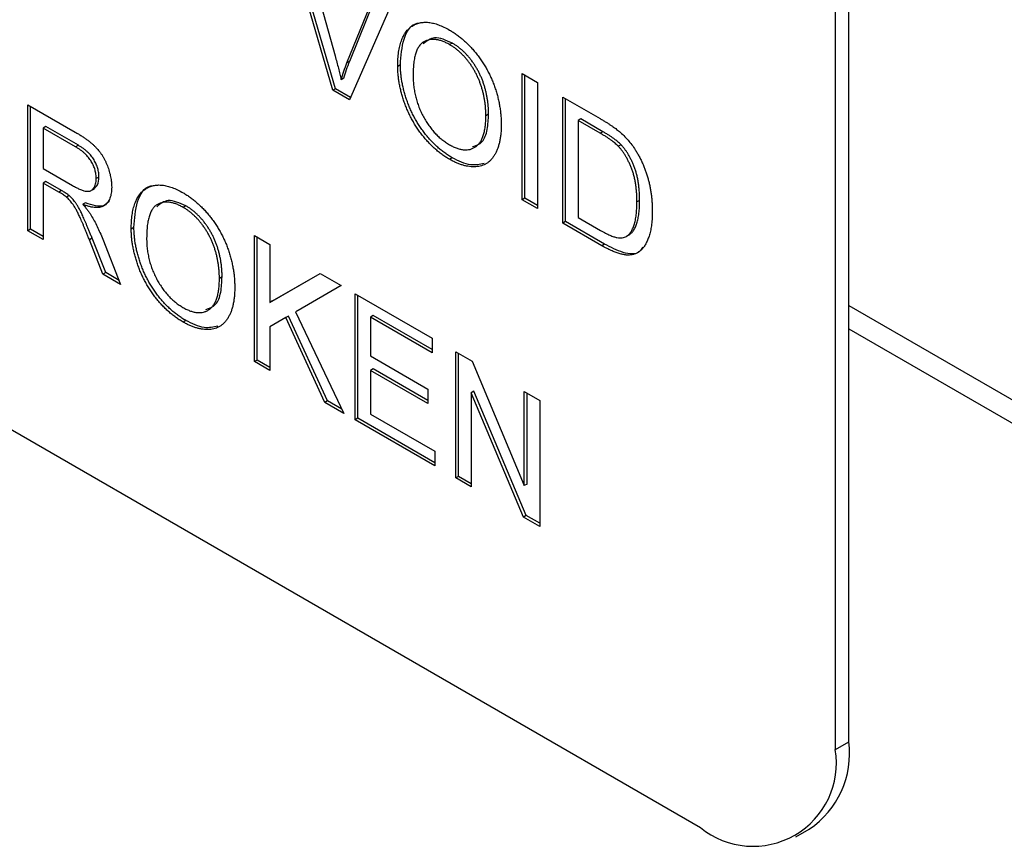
# Model space of a CAD drawing. Header units: millimetres. Extents: x 66 to 413, y 45 to 262.
# Tile 26 of 44: x 357.61 to 364.17, y 184.22 to 189.72. Entities that reach past the tile are written whole.
import ezdxf

# ---------------------------------------------------------------- set-up
doc = ezdxf.new("R2010")
doc.units = ezdxf.units.MM

msp = doc.modelspace()

# ---------------------------------------------------------------- linework, layer by layer
at = {"color": 7, "linetype": 'Continuous', "lineweight": 25}
for p, q in [((350.4723, 191.0818), (362.1466, 184.3423)), ((363.1345, 184.9127), (363.1345, 190.5126)), ((363.0447, 184.8609), (363.0447, 190.4607)), ((359.6982, 189.2485), (359.4054, 190.2564)), ((359.7161, 189.2589), (359.4306, 190.2419)), ((359.5164, 190.1923), (359.714, 189.477)), ((359.7933, 189.4312), (359.9914, 189.9181)), ((360.1023, 189.8541), (359.8091, 189.1845)), ((359.8113, 189.4416), (360.0025, 189.9117)), ((360.4947, 189.5623), (360.4767, 189.5519)), ((359.8113, 189.4416), (359.7933, 189.4312)), ((360.149, 189.4173), (360.1311, 189.407)), ((359.7719, 189.3289), (359.7539, 189.3185)), ((360.96, 189.359), (361.0624, 189.2998)), ((360.96, 188.5201), (360.96, 189.359)), ((360.9779, 188.5305), (360.9779, 189.3486)), ((361.0624, 189.2998), (361.0624, 188.461)), ((359.7161, 189.2589), (359.6982, 189.2485)), ((359.8091, 189.1845), (359.6982, 189.2485)), ((359.8163, 189.2011), (359.7161, 189.2589)), ((361.23, 189.2031), (361.4784, 189.0597)), ((361.23, 188.3642), (361.23, 189.2031)), ((357.6677, 189.1524), (357.9829, 188.9705)), ((357.6677, 188.3136), (357.6677, 189.1524)), ((357.6857, 188.324), (357.6857, 189.1421)), ((361.248, 188.3746), (361.248, 189.1927)), ((360.7358, 189.0892), (360.7178, 189.0788)), ((357.7882, 189.0069), (357.7702, 188.9965)), ((358.0047, 188.8819), (357.7882, 189.0069)), ((361.3505, 189.0575), (361.3325, 189.0471)), ((361.4798, 188.9621), (361.3325, 189.0471)), ((361.3325, 189.0471), (361.3325, 188.4019)), ((361.4977, 188.9725), (361.3505, 189.0575)), ((357.9867, 188.8715), (357.7702, 188.9965)), ((357.7702, 188.9965), (357.7702, 188.7277)), ((361.4977, 188.9725), (361.4798, 188.9621)), ((358.0047, 188.8819), (357.9867, 188.8715)), ((361.6178, 188.8859), (361.5998, 188.8755)), ((360.4936, 188.7993), (360.4757, 188.7889)), ((357.7702, 188.7277), (357.9647, 188.6153)), ((358.1421, 188.6707), (358.1241, 188.6603)), ((357.7882, 188.6412), (357.7702, 188.6309)), ((357.7702, 188.6309), (357.7702, 188.2545)), ((357.8751, 188.5703), (357.7702, 188.6309)), ((357.8931, 188.5807), (357.7882, 188.6412)), ((357.8931, 188.5807), (357.8751, 188.5703)), ((357.9436, 188.5476), (357.9256, 188.5373)), ((358.0888, 188.5805), (358.1112, 188.5934)), ((358.0518, 188.4998), (358.0339, 188.4894)), ((358.7205, 188.4794), (358.7025, 188.469)), ((360.9779, 188.5305), (360.96, 188.5201)), ((361.0624, 188.461), (360.96, 188.5201)), ((361.0624, 188.4817), (360.9779, 188.5305)), ((361.7416, 188.5154), (361.7236, 188.5051)), ((361.248, 188.3746), (361.23, 188.3642)), ((361.4902, 188.214), (361.23, 188.3642)), ((361.5082, 188.2244), (361.248, 188.3746)), ((361.3325, 188.4019), (361.4822, 188.3154)), ((357.6857, 188.324), (357.6677, 188.3136)), ((357.7702, 188.2545), (357.6677, 188.3136)), ((357.7702, 188.2752), (357.6857, 188.324)), ((358.3749, 188.3344), (358.3569, 188.3241)), ((359.1765, 188.2815), (359.2789, 188.2223)), ((359.1765, 187.4426), (359.1765, 188.2815)), ((361.6718, 188.2861), (361.6538, 188.2757)), ((358.0961, 188.2642), (358.0781, 188.2538)), ((358.1686, 188.0244), (358.0781, 188.2538)), ((358.1866, 188.0348), (358.0961, 188.2642)), ((358.1669, 188.257), (358.2861, 187.9567)), ((359.1944, 187.453), (359.1944, 188.2711)), ((359.2789, 188.2223), (359.2789, 187.8358)), ((361.5082, 188.2244), (361.4902, 188.214)), ((358.1866, 188.0348), (358.1686, 188.0244)), ((358.2861, 187.9567), (358.1686, 188.0244)), ((358.2754, 187.9835), (358.1866, 188.0348)), ((359.2789, 187.8358), (359.6136, 188.0291)), ((359.2969, 187.8462), (359.6136, 188.0291)), ((359.6136, 188.0291), (359.7539, 187.9481)), ((358.9616, 188.0063), (358.9437, 187.996)), ((359.7539, 187.9481), (359.4502, 187.7729)), ((359.7539, 187.9481), (359.4682, 187.7833)), ((359.847, 187.8944), (360.3593, 187.5987)), ((359.847, 187.0555), (359.847, 187.8944)), ((359.865, 187.0659), (359.865, 187.884)), ((359.2969, 187.8462), (359.2789, 187.8358)), ((359.4682, 187.7833), (359.4502, 187.7729)), ((359.4502, 187.7729), (359.7725, 187.0985)), ((363.1345, 187.8164), (364.8856, 186.8054)), ((358.7195, 187.7164), (358.7015, 187.7061)), ((359.3853, 187.7353), (359.2789, 187.6738)), ((359.4033, 187.7456), (359.3853, 187.7353)), ((359.6464, 187.1714), (359.3853, 187.7353)), ((359.6643, 187.1817), (359.4033, 187.7456)), ((359.9674, 187.7488), (359.9495, 187.7384)), ((359.9495, 187.7384), (359.9495, 187.4803)), ((360.3593, 187.5019), (359.9495, 187.7384)), ((360.3593, 187.5226), (359.9674, 187.7488)), ((359.2789, 187.6738), (359.2789, 187.3835)), ((363.1345, 187.6608), (364.9305, 186.624)), ((360.3593, 187.5987), (360.3593, 187.5019)), ((360.5176, 187.5073), (360.6259, 187.4448)), ((360.5176, 186.6684), (360.5176, 187.5073)), ((360.5355, 186.6788), (360.5355, 187.4969)), ((359.1944, 187.453), (359.1765, 187.4426)), ((359.2789, 187.3835), (359.1765, 187.4426)), ((359.2789, 187.4042), (359.1944, 187.453)), ((359.9495, 187.4803), (360.3313, 187.2599)), ((360.6259, 187.4448), (360.9739, 186.6179)), ((359.9674, 187.3939), (359.9495, 187.3835)), ((359.9495, 187.3835), (359.9495, 187.0932)), ((360.3313, 187.1631), (359.9495, 187.3835)), ((360.3313, 187.1838), (359.9674, 187.3939)), ((360.3313, 187.2599), (360.3313, 187.1631)), ((360.638, 187.2456), (360.62, 187.2352)), ((360.62, 187.2352), (360.62, 186.6093)), ((360.9681, 186.4083), (360.62, 187.2352)), ((360.9861, 186.4187), (360.638, 187.2456)), ((360.9739, 187.2438), (361.0764, 187.1847)), ((360.9739, 186.6179), (360.9739, 187.2438)), ((360.9919, 186.6282), (360.9919, 187.2335)), ((359.6643, 187.1817), (359.6464, 187.1714)), ((359.7725, 187.0985), (359.6464, 187.1714)), ((359.7588, 187.1272), (359.6643, 187.1817)), ((361.0764, 187.1847), (361.0764, 186.3458)), ((359.865, 187.0659), (359.847, 187.0555)), ((360.3779, 186.7491), (359.847, 187.0555)), ((360.3779, 186.7698), (359.865, 187.0659)), ((359.9495, 187.0932), (360.3779, 186.8459)), ((360.3779, 186.8459), (360.3779, 186.7491)), ((360.5355, 186.6788), (360.5176, 186.6684)), ((360.62, 186.6093), (360.5176, 186.6684)), ((360.62, 186.63), (360.5355, 186.6788)), ((360.9919, 186.6282), (360.9739, 186.6179)), ((360.9861, 186.4187), (360.9681, 186.4083)), ((361.0764, 186.3458), (360.9681, 186.4083)), ((361.0764, 186.3666), (360.9861, 186.4187)), ((363.0447, 184.8609), (363.1345, 184.9127)), ((362.7816, 184.2794), (362.8714, 184.3313))]:
    msp.add_line(p, q, dxfattribs=at)
for centre, radius, start, end in [((362.5303, 184.8358), 0.609, 304.05635, 7.25583), ((362.4972, 184.7721), 0.5546, 230.79671, 9.21404)]:
    msp.add_arc(centre, radius, start, end, dxfattribs=at)
for points, knots in [([(360.1311, 189.407), (360.1313, 189.4236), (360.1318, 189.4561), (360.1364, 189.5012), (360.1439, 189.5418), (360.1546, 189.5777), (360.1681, 189.6092), (360.1845, 189.6363), (360.2044, 189.6584), (360.2268, 189.6763), (360.2519, 189.689), (360.2786, 189.6978), (360.3073, 189.7014), (360.3377, 189.7005), (360.3698, 189.6947), (360.4037, 189.6841), (360.4393, 189.6693), (360.4637, 189.6559), (360.4761, 189.6491)], [0, 0, 0, 0, 0.075226, 0.146575, 0.2145, 0.27953, 0.342403, 0.403496, 0.463762, 0.523864, 0.583252, 0.641302, 0.698898, 0.756295, 0.814628, 0.874325, 0.935783, 1, 1, 1, 1]), ([(360.149, 189.4173), (360.1533, 189.4766), (360.1617, 189.5949), (360.2201, 189.6914), (360.2735, 189.6962), (360.2802, 189.6968)], [0, 0, 0, 0, 0.467649, 0.932687, 1, 1, 1, 1]), ([(360.4947, 189.5623), (360.4527, 189.5809), (360.3745, 189.6158), (360.3245, 189.5752), (360.3013, 189.5563)], [0, 0, 0, 0, 0.535781, 1, 1, 1, 1]), ([(360.4761, 189.6491), (360.4843, 189.6442), (360.5006, 189.6344), (360.5247, 189.618), (360.5481, 189.6), (360.571, 189.5809), (360.5932, 189.5602), (360.6149, 189.5384), (360.6358, 189.5149), (360.6561, 189.4903), (360.6755, 189.4647), (360.6938, 189.4383), (360.7109, 189.4112), (360.7269, 189.3836), (360.7415, 189.3551), (360.7551, 189.3261), (360.7674, 189.2963), (360.7785, 189.2659), (360.7884, 189.2354), (360.7968, 189.2046), (360.8041, 189.1737), (360.8101, 189.1427), (360.8145, 189.1118), (360.8179, 189.0807), (360.8198, 189.0496), (360.8201, 189.0292), (360.8203, 189.0189)], [0, 0, 0, 0, 0.043099, 0.085587, 0.126908, 0.167967, 0.20845, 0.249025, 0.289281, 0.33001, 0.370598, 0.410466, 0.450033, 0.489688, 0.529116, 0.569037, 0.609703, 0.650759, 0.692509, 0.734219, 0.776707, 0.819552, 0.863351, 0.907839, 0.953334, 1, 1, 1, 1]), ([(360.4767, 189.5519), (360.4685, 189.5565), (360.4524, 189.5654), (360.4287, 189.575), (360.4059, 189.582), (360.3838, 189.5862), (360.3628, 189.587), (360.3426, 189.5847), (360.3232, 189.5798), (360.3048, 189.5717), (360.2877, 189.5601), (360.2732, 189.5431), (360.2609, 189.5216), (360.2507, 189.4958), (360.2429, 189.4651), (360.2376, 189.4298), (360.2342, 189.3901), (360.2337, 189.3614), (360.2335, 189.3465)], [0, 0, 0, 0, 0.055943, 0.110382, 0.164048, 0.216759, 0.269601, 0.323009, 0.377581, 0.433449, 0.490922, 0.550625, 0.613117, 0.679861, 0.751358, 0.828261, 0.910795, 1, 1, 1, 1]), ([(360.7178, 189.0788), (360.7178, 189.0872), (360.7176, 189.1035), (360.716, 189.1284), (360.714, 189.1528), (360.7108, 189.1771), (360.7065, 189.2012), (360.7016, 189.2249), (360.6956, 189.2484), (360.6888, 189.2715), (360.6811, 189.2942), (360.6725, 189.3164), (360.663, 189.338), (360.6529, 189.3592), (360.6416, 189.3796), (360.6296, 189.3995), (360.6168, 189.4189), (360.6031, 189.4376), (360.5889, 189.4556), (360.5741, 189.4725), (360.559, 189.4886), (360.5433, 189.5032), (360.5273, 189.517), (360.5108, 189.53), (360.4939, 189.5416), (360.4825, 189.5484), (360.4767, 189.5519)], [0, 0, 0, 0, 0.050852, 0.099752, 0.147438, 0.194086, 0.239171, 0.28334, 0.326577, 0.368936, 0.410572, 0.451051, 0.490877, 0.530044, 0.568937, 0.607578, 0.64642, 0.685679, 0.724799, 0.763513, 0.802173, 0.84074, 0.879649, 0.919071, 0.959098, 1, 1, 1, 1]), ([(360.7358, 189.0892), (360.7357, 189.0975), (360.7356, 189.1139), (360.734, 189.1388), (360.7319, 189.1632), (360.7288, 189.1875), (360.7244, 189.2116), (360.7196, 189.2353), (360.7136, 189.2587), (360.7067, 189.2819), (360.6991, 189.3046), (360.6905, 189.3268), (360.681, 189.3484), (360.6708, 189.3695), (360.6595, 189.3899), (360.6476, 189.4099), (360.6347, 189.4292), (360.6211, 189.448), (360.6069, 189.466), (360.5921, 189.4829), (360.577, 189.4989), (360.5613, 189.5136), (360.5453, 189.5274), (360.5288, 189.5404), (360.5119, 189.5519), (360.5004, 189.5588), (360.4947, 189.5623)], [0, 0, 0, 0, 0.050852, 0.099752, 0.147438, 0.194086, 0.239171, 0.28334, 0.326577, 0.368936, 0.410572, 0.451051, 0.490877, 0.530044, 0.568937, 0.607578, 0.64642, 0.685679, 0.724799, 0.763513, 0.802173, 0.84074, 0.879649, 0.919071, 0.959098, 1, 1, 1, 1]), ([(359.714, 189.477), (359.7179, 189.4629), (359.7255, 189.4353), (359.736, 189.3948), (359.7454, 189.3561), (359.7511, 189.3308), (359.7539, 189.3185)], [0, 0, 0, 0, 0.265687, 0.519738, 0.765585, 1, 1, 1, 1]), ([(359.7539, 189.3185), (359.7598, 189.3378), (359.7717, 189.3765), (359.7861, 189.4129), (359.7933, 189.4312)], [0, 0, 0, 0, 0.4964411, 1, 1, 1, 1]), ([(359.7719, 189.3289), (359.7778, 189.3481), (359.7897, 189.3869), (359.8041, 189.4233), (359.8113, 189.4416)], [0, 0, 0, 0, 0.4964411, 1, 1, 1, 1]), ([(360.4757, 188.7889), (360.4673, 188.7939), (360.4508, 188.8037), (360.4263, 188.8207), (360.4025, 188.8387), (360.3794, 188.8583), (360.3569, 188.8794), (360.3351, 188.9017), (360.314, 188.9253), (360.2937, 188.9503), (360.2743, 188.9763), (360.2561, 189.003), (360.239, 189.0303), (360.2233, 189.0583), (360.2086, 189.0867), (360.1953, 189.1159), (360.183, 189.1455), (360.1722, 189.1756), (360.1625, 189.2058), (360.1542, 189.2357), (360.147, 189.2653), (360.1412, 189.2945), (360.1366, 189.3233), (360.1336, 189.3516), (360.1313, 189.3797), (360.1312, 189.3978), (360.1311, 189.407)], [0, 0, 0, 0, 0.044697, 0.0885336, 0.1314091, 0.1738139, 0.2157145, 0.2572472, 0.298848, 0.3406042, 0.3820294, 0.4229698, 0.4636322, 0.5040475, 0.5445912, 0.5849639, 0.6262652, 0.6679794, 0.7099427, 0.7513819, 0.7926186, 0.8339484, 0.8750081, 0.9164455, 0.9579066, 1, 1, 1, 1]), ([(360.4936, 188.7993), (360.4853, 188.8043), (360.4688, 188.8141), (360.4443, 188.831), (360.4205, 188.8491), (360.3973, 188.8687), (360.3749, 188.8897), (360.3531, 188.9121), (360.3319, 188.9357), (360.3117, 188.9607), (360.2923, 188.9866), (360.2741, 189.0133), (360.257, 189.0407), (360.2413, 189.0687), (360.2265, 189.0971), (360.2132, 189.1262), (360.201, 189.1559), (360.1902, 189.186), (360.1804, 189.2162), (360.1722, 189.2461), (360.165, 189.2757), (360.1592, 189.3048), (360.1546, 189.3337), (360.1515, 189.3619), (360.1493, 189.3901), (360.1491, 189.4082), (360.149, 189.4173)], [0, 0, 0, 0, 0.044697, 0.0885336, 0.1314091, 0.1738139, 0.2157145, 0.2572472, 0.298848, 0.3406042, 0.3820294, 0.4229698, 0.4636322, 0.5040475, 0.5445912, 0.5849639, 0.6262652, 0.6679794, 0.7099427, 0.7513819, 0.7926186, 0.8339484, 0.8750081, 0.9164455, 0.9579066, 1, 1, 1, 1]), ([(360.2335, 189.3465), (360.2337, 189.3343), (360.234, 189.3105), (360.2375, 189.274), (360.2428, 189.2385), (360.2501, 189.2036), (360.26, 189.1695), (360.2718, 189.1361), (360.2859, 189.1034), (360.302, 189.0717), (360.3197, 189.0413), (360.3386, 189.0128), (360.3588, 188.9864), (360.3799, 188.9621), (360.4022, 188.9397), (360.4256, 188.9196), (360.4501, 188.9013), (360.4667, 188.8911), (360.4752, 188.886)], [0, 0, 0, 0, 0.075964, 0.148125, 0.217201, 0.2833, 0.347202, 0.4093, 0.470426, 0.531588, 0.591739, 0.650258, 0.707303, 0.764208, 0.821148, 0.879119, 0.938423, 1, 1, 1, 1]), ([(360.4752, 188.886), (360.4839, 188.8812), (360.5008, 188.872), (360.5257, 188.8617), (360.5493, 188.8551), (360.5719, 188.8513), (360.593, 188.8516), (360.6133, 188.8546), (360.6321, 188.8617), (360.6499, 188.8716), (360.6658, 188.8853), (360.68, 188.9023), (360.6915, 188.9233), (360.7014, 188.9472), (360.7087, 188.9752), (360.7141, 189.0064), (360.7173, 189.0411), (360.7176, 189.066), (360.7178, 189.0788)], [0, 0, 0, 0, 0.061055, 0.119545, 0.176806, 0.232956, 0.288583, 0.344667, 0.401662, 0.46054, 0.520477, 0.581213, 0.643431, 0.707961, 0.775371, 0.846414, 0.921152, 1, 1, 1, 1]), ([(360.6286, 188.8732), (360.6523, 188.8811), (360.7007, 188.8972), (360.7309, 188.9849), (360.7342, 189.0544), (360.7358, 189.0892)], [0, 0, 0, 0, 0.3223252, 0.6607183, 1, 1, 1, 1]), ([(360.8203, 189.0189), (360.8201, 189.0085), (360.8198, 188.9881), (360.8178, 188.9588), (360.8142, 188.9314), (360.8095, 188.9053), (360.8032, 188.8811), (360.7957, 188.8582), (360.7866, 188.8373), (360.7763, 188.8178), (360.7647, 188.8004), (360.7519, 188.785), (360.7379, 188.7719), (360.7229, 188.7608), (360.7065, 188.7521), (360.689, 188.7455), (360.6704, 188.741), (360.6507, 188.7389), (360.6302, 188.7389), (360.6094, 188.7404), (360.5881, 188.7438), (360.5664, 188.749), (360.5442, 188.7564), (360.5218, 188.7652), (360.4989, 188.7761), (360.4834, 188.7846), (360.4757, 188.7889)], [0, 0, 0, 0, 0.04756, 0.093962, 0.139112, 0.183626, 0.227457, 0.270703, 0.313611, 0.35626, 0.398366, 0.439557, 0.480045, 0.519888, 0.559658, 0.599421, 0.639208, 0.679668, 0.72002, 0.759859, 0.79956, 0.839199, 0.878956, 0.918794, 0.959083, 1, 1, 1, 1]), ([(361.4784, 189.0597), (361.4852, 189.0557), (361.4984, 189.048), (361.5176, 189.0365), (361.5356, 189.0251), (361.5522, 189.0142), (361.5676, 189.0036), (361.5818, 188.9935), (361.5948, 188.9835), (361.6029, 188.9767), (361.6068, 188.9735)], [0, 0, 0, 0, 0.157891, 0.3067943, 0.4456742, 0.5756804, 0.6946315, 0.8059778, 0.9077644, 1, 1, 1, 1]), ([(357.9829, 188.9705), (357.9904, 188.9661), (358.0047, 188.9577), (358.0256, 188.9448), (358.045, 188.9316), (358.0631, 188.919), (358.0798, 188.906), (358.0952, 188.8934), (358.1092, 188.8808), (358.1219, 188.8681), (358.1338, 188.8553), (358.1447, 188.8416), (358.1552, 188.8274), (358.165, 188.8122), (358.1742, 188.7965), (358.1828, 188.78), (358.1908, 188.7628), (358.2006, 188.739), (358.2112, 188.7088), (358.22, 188.6729), (358.2256, 188.6374), (358.2262, 188.615), (358.2265, 188.6037)], [0, 0, 0, 0, 0.062113, 0.120212, 0.174385, 0.225444, 0.272358, 0.316388, 0.356869, 0.393978, 0.429589, 0.464683, 0.500036, 0.535483, 0.571363, 0.607909, 0.645662, 0.684517, 0.762579, 0.840497, 0.919073, 1, 1, 1, 1]), ([(361.5998, 188.8755), (361.5965, 188.8788), (361.5894, 188.8859), (361.5779, 188.8959), (361.5651, 188.9064), (361.5507, 188.9169), (361.535, 188.9281), (361.5179, 188.9393), (361.4993, 188.9506), (361.4864, 188.9582), (361.4798, 188.9621)], [0, 0, 0, 0, 0.087425, 0.185248, 0.292738, 0.411206, 0.541246, 0.682781, 0.836034, 1, 1, 1, 1]), ([(361.6178, 188.8859), (361.6144, 188.8892), (361.6074, 188.8963), (361.5959, 188.9063), (361.583, 188.9168), (361.5687, 188.9272), (361.553, 188.9384), (361.5358, 188.9496), (361.5172, 188.961), (361.5044, 188.9686), (361.4977, 188.9725)], [0, 0, 0, 0, 0.087425, 0.185248, 0.292738, 0.411206, 0.541246, 0.682781, 0.836034, 1, 1, 1, 1]), ([(361.6068, 188.9735), (361.6168, 188.9647), (361.6365, 188.9473), (361.6643, 188.9179), (361.6898, 188.8863), (361.7049, 188.8637), (361.7124, 188.8525)], [0, 0, 0, 0, 0.261195, 0.513143, 0.757809, 1, 1, 1, 1]), ([(358.1241, 188.6603), (358.124, 188.6651), (358.1237, 188.6745), (358.1223, 188.6888), (358.1196, 188.7032), (358.116, 188.7175), (358.1113, 188.7319), (358.1056, 188.7461), (358.0989, 188.7603), (358.0911, 188.7744), (358.0823, 188.7883), (358.0721, 188.8017), (358.0608, 188.8147), (358.0483, 188.827), (358.0346, 188.839), (358.0197, 188.8504), (358.0036, 188.8616), (357.9925, 188.8682), (357.9867, 188.8715)], [0, 0, 0, 0, 0.0603255, 0.11816, 0.1741867, 0.2295388, 0.2834498, 0.3378265, 0.3926321, 0.4484656, 0.5059654, 0.5650585, 0.6266545, 0.692232, 0.7611311, 0.8353099, 0.9153256, 1, 1, 1, 1]), ([(358.1421, 188.6707), (358.1419, 188.6755), (358.1417, 188.6848), (358.1403, 188.6992), (358.1376, 188.7136), (358.134, 188.7279), (358.1292, 188.7422), (358.1236, 188.7564), (358.1168, 188.7706), (358.1091, 188.7847), (358.1002, 188.7987), (358.0901, 188.8121), (358.0787, 188.8251), (358.0662, 188.8374), (358.0525, 188.8494), (358.0376, 188.8607), (358.0216, 188.872), (358.0104, 188.8785), (358.0047, 188.8819)], [0, 0, 0, 0, 0.0603255, 0.11816, 0.1741867, 0.2295388, 0.2834498, 0.3378265, 0.3926321, 0.4484656, 0.5059654, 0.5650585, 0.6266545, 0.692232, 0.7611311, 0.8353099, 0.9153256, 1, 1, 1, 1]), ([(361.7236, 188.5051), (361.7235, 188.5158), (361.7233, 188.5368), (361.7218, 188.568), (361.7188, 188.598), (361.715, 188.6267), (361.7098, 188.6542), (361.7039, 188.6804), (361.6964, 188.7054), (361.6879, 188.7291), (361.6785, 188.7516), (361.6688, 188.7729), (361.6586, 188.793), (361.6478, 188.8119), (361.6366, 188.8297), (361.6249, 188.8462), (361.6127, 188.8616), (361.6041, 188.8709), (361.5998, 188.8755)], [0, 0, 0, 0, 0.091258, 0.177402, 0.258694, 0.334791, 0.406045, 0.473581, 0.537187, 0.597012, 0.654533, 0.709286, 0.761518, 0.811848, 0.860604, 0.907806, 0.954259, 1, 1, 1, 1]), ([(361.7416, 188.5154), (361.7415, 188.5262), (361.7412, 188.5472), (361.7397, 188.5783), (361.7368, 188.6084), (361.733, 188.6371), (361.7278, 188.6646), (361.7218, 188.6907), (361.7144, 188.7157), (361.7058, 188.7395), (361.6965, 188.762), (361.6868, 188.7833), (361.6766, 188.8034), (361.6657, 188.8222), (361.6546, 188.84), (361.6428, 188.8566), (361.6306, 188.872), (361.622, 188.8813), (361.6178, 188.8859)], [0, 0, 0, 0, 0.091258, 0.177402, 0.258694, 0.334791, 0.406045, 0.473581, 0.537187, 0.597012, 0.654533, 0.709286, 0.761518, 0.811848, 0.860604, 0.907806, 0.954259, 1, 1, 1, 1]), ([(361.7124, 188.8525), (361.7171, 188.8451), (361.7265, 188.8302), (361.7393, 188.8071), (361.7513, 188.7836), (361.7626, 188.7598), (361.7727, 188.7354), (361.7821, 188.7106), (361.7904, 188.6854), (361.7979, 188.6597), (361.8047, 188.6337), (361.8102, 188.6074), (361.8153, 188.5807), (361.8191, 188.5539), (361.8224, 188.5267), (361.8245, 188.4994), (361.8259, 188.4717), (361.826, 188.4534), (361.8261, 188.4441)], [0, 0, 0, 0, 0.056812, 0.113882, 0.170533, 0.227547, 0.285353, 0.343701, 0.403, 0.463842, 0.525815, 0.588967, 0.653271, 0.719097, 0.786749, 0.855788, 0.926836, 1, 1, 1, 1]), ([(360.7072, 188.7611), (360.6779, 188.7546), (360.6139, 188.7404), (360.536, 188.7786), (360.4936, 188.7993)], [0, 0, 0, 0, 0.45696, 1, 1, 1, 1]), ([(358.1078, 188.5938), (358.1173, 188.6012), (358.1377, 188.6171), (358.1405, 188.652), (358.1421, 188.6707)], [0, 0, 0, 0, 0.463028, 1, 1, 1, 1]), ([(357.9647, 188.6153), (357.9745, 188.6099), (357.9927, 188.5997), (358.0182, 188.5878), (358.04, 188.5797), (358.0584, 188.5756), (358.0738, 188.5757), (358.0873, 188.579), (358.0984, 188.5864), (358.1077, 188.5966), (358.115, 188.6096), (358.1202, 188.6246), (358.1236, 188.6414), (358.1239, 188.6539), (358.1241, 188.6603)], [0, 0, 0, 0, 0.12886, 0.240892, 0.338044, 0.42012, 0.494058, 0.566095, 0.636805, 0.709148, 0.781942, 0.854285, 0.92617, 1, 1, 1, 1]), ([(358.2265, 188.6037), (358.2264, 188.5966), (358.2261, 188.5826), (358.224, 188.563), (358.2201, 188.5453), (358.2151, 188.529), (358.2083, 188.5149), (358.2003, 188.502), (358.1905, 188.4913), (358.1796, 188.482), (358.167, 188.4746), (358.1527, 188.4698), (358.1368, 188.4673), (358.1193, 188.4673), (358.1003, 188.469), (358.0796, 188.4735), (358.0573, 188.4803), (358.0418, 188.4863), (358.0339, 188.4894)], [0, 0, 0, 0, 0.061413, 0.121295, 0.179224, 0.235938, 0.292217, 0.348197, 0.404445, 0.462026, 0.520334, 0.580383, 0.641826, 0.706363, 0.773851, 0.845266, 0.920155, 1, 1, 1, 1]), ([(358.3569, 188.3241), (358.3572, 188.3408), (358.3577, 188.3732), (358.3623, 188.4183), (358.3697, 188.4589), (358.3804, 188.4948), (358.3939, 188.5263), (358.4104, 188.5535), (358.4302, 188.5755), (358.4527, 188.5934), (358.4778, 188.6061), (358.5045, 188.6149), (358.5331, 188.6185), (358.5635, 188.6176), (358.5957, 188.6118), (358.6296, 188.6012), (358.6652, 188.5864), (358.6895, 188.573), (358.7019, 188.5662)], [0, 0, 0, 0, 0.075226, 0.146575, 0.2145, 0.27953, 0.342403, 0.403496, 0.463762, 0.523864, 0.583252, 0.641302, 0.698898, 0.756295, 0.814628, 0.874325, 0.935783, 1, 1, 1, 1]), ([(358.3749, 188.3344), (358.3791, 188.3938), (358.3875, 188.512), (358.446, 188.6085), (358.4993, 188.6133), (358.506, 188.614)], [0, 0, 0, 0, 0.467649, 0.932687, 1, 1, 1, 1]), ([(357.9256, 188.5373), (357.9227, 188.5396), (357.9159, 188.5449), (357.9045, 188.5524), (357.8906, 188.5614), (357.8805, 188.5672), (357.8751, 188.5703)], [0, 0, 0, 0, 0.177495, 0.405226, 0.678388, 1, 1, 1, 1]), ([(357.9436, 188.5476), (357.9406, 188.55), (357.9339, 188.5553), (357.9224, 188.5628), (357.9086, 188.5718), (357.8985, 188.5775), (357.8931, 188.5807)], [0, 0, 0, 0, 0.177495, 0.405226, 0.678388, 1, 1, 1, 1]), ([(358.0961, 188.2642), (358.0928, 188.2723), (358.0865, 188.288), (358.0774, 188.3108), (358.0685, 188.3321), (358.0602, 188.3522), (358.0522, 188.3708), (358.0446, 188.3881), (358.0376, 188.404), (358.029, 188.4229), (358.0189, 188.444), (358.0072, 188.4666), (357.996, 188.4856), (357.9822, 188.5059), (357.9651, 188.5273), (357.9506, 188.541), (357.9436, 188.5476)], [0, 0, 0, 0, 0.080781, 0.156541, 0.227935, 0.29431, 0.356868, 0.414759, 0.467641, 0.516748, 0.60473, 0.681571, 0.74811, 0.804941, 0.905406, 1, 1, 1, 1]), ([(358.7019, 188.5662), (358.7102, 188.5613), (358.7264, 188.5515), (358.7505, 188.5351), (358.774, 188.5171), (358.7968, 188.498), (358.819, 188.4773), (358.8407, 188.4555), (358.8616, 188.432), (358.8819, 188.4074), (358.9014, 188.3818), (358.9196, 188.3554), (358.9367, 188.3283), (358.9528, 188.3007), (358.9673, 188.2722), (358.9809, 188.2432), (358.9933, 188.2134), (359.0043, 188.1831), (359.0142, 188.1525), (359.0226, 188.1217), (359.0299, 188.0908), (359.036, 188.0598), (359.0403, 188.0289), (359.0438, 187.9978), (359.0456, 187.9668), (359.0459, 187.9463), (359.0461, 187.936)], [0, 0, 0, 0, 0.043099, 0.085587, 0.126908, 0.167967, 0.20845, 0.249025, 0.289281, 0.33001, 0.370598, 0.410466, 0.450033, 0.489688, 0.529116, 0.569037, 0.609703, 0.650759, 0.692509, 0.734219, 0.776707, 0.819552, 0.863351, 0.907839, 0.953334, 1, 1, 1, 1]), ([(358.0781, 188.2538), (358.0749, 188.2619), (358.0685, 188.2776), (358.0594, 188.3004), (358.0505, 188.3218), (358.0422, 188.3418), (358.0343, 188.3605), (358.0267, 188.3777), (358.0197, 188.3937), (358.011, 188.4125), (358.001, 188.4337), (357.9892, 188.4562), (357.978, 188.4753), (357.9642, 188.4956), (357.9472, 188.517), (357.9326, 188.5306), (357.9256, 188.5373)], [0, 0, 0, 0, 0.080781, 0.156541, 0.227935, 0.29431, 0.356868, 0.414759, 0.467641, 0.516748, 0.60473, 0.681571, 0.74811, 0.804941, 0.905406, 1, 1, 1, 1]), ([(358.0339, 188.4894), (358.0397, 188.4826), (358.0508, 188.4697), (358.0662, 188.4507), (358.0792, 188.4328), (358.0868, 188.421), (358.0903, 188.4155)], [0, 0, 0, 0, 0.293076, 0.556562, 0.791914, 1, 1, 1, 1]), ([(358.2103, 188.5129), (358.1996, 188.5007), (358.1638, 188.4597), (358.098, 188.4832), (358.0518, 188.4998)], [0, 0, 0, 0, 0.298265, 1, 1, 1, 1]), ([(358.7025, 188.469), (358.6944, 188.4736), (358.6783, 188.4825), (358.6546, 188.4921), (358.6317, 188.4991), (358.6097, 188.5033), (358.5886, 188.5041), (358.5685, 188.5018), (358.549, 188.4969), (358.5306, 188.4888), (358.5135, 188.4772), (358.499, 188.4603), (358.4868, 188.4387), (358.4766, 188.4129), (358.4688, 188.3822), (358.4634, 188.3469), (358.46, 188.3072), (358.4596, 188.2785), (358.4594, 188.2636)], [0, 0, 0, 0, 0.055943, 0.110382, 0.164048, 0.216759, 0.269601, 0.323009, 0.377581, 0.433449, 0.490922, 0.550625, 0.613117, 0.679861, 0.751358, 0.828261, 0.910795, 1, 1, 1, 1]), ([(358.7205, 188.4794), (358.6786, 188.4981), (358.6003, 188.5329), (358.5503, 188.4923), (358.5271, 188.4735)], [0, 0, 0, 0, 0.535781, 1, 1, 1, 1]), ([(358.9616, 188.0063), (358.9616, 188.0146), (358.9614, 188.031), (358.9598, 188.0559), (358.9578, 188.0803), (358.9546, 188.1046), (358.9502, 188.1287), (358.9454, 188.1524), (358.9394, 188.1759), (358.9326, 188.199), (358.9249, 188.2217), (358.9163, 188.2439), (358.9068, 188.2655), (358.8967, 188.2866), (358.8854, 188.307), (358.8734, 188.327), (358.8606, 188.3464), (358.8469, 188.3651), (358.8327, 188.3831), (358.8179, 188.4), (358.8028, 188.416), (358.7871, 188.4307), (358.7711, 188.4445), (358.7546, 188.4575), (358.7377, 188.469), (358.7263, 188.4759), (358.7205, 188.4794)], [0, 0, 0, 0, 0.0508516, 0.0997525, 0.1474376, 0.1940858, 0.2391709, 0.2833398, 0.3265771, 0.3689363, 0.4105719, 0.4510506, 0.4908769, 0.5300443, 0.5689367, 0.6075779, 0.6464201, 0.6856794, 0.7247986, 0.763513, 0.8021725, 0.8407404, 0.8796494, 0.9190706, 0.9590979, 1, 1, 1, 1]), ([(361.6538, 188.2757), (361.6592, 188.2797), (361.6702, 188.2879), (361.6839, 188.3053), (361.6958, 188.327), (361.7058, 188.3533), (361.714, 188.384), (361.7195, 188.42), (361.7231, 188.4605), (361.7234, 188.4898), (361.7236, 188.5051)], [0, 0, 0, 0, 0.097773, 0.20086, 0.310441, 0.427816, 0.555168, 0.691834, 0.840089, 1, 1, 1, 1]), ([(361.6718, 188.2861), (361.6771, 188.29), (361.6881, 188.2982), (361.7018, 188.3157), (361.7138, 188.3374), (361.7238, 188.3637), (361.732, 188.3944), (361.7374, 188.4303), (361.741, 188.4708), (361.7414, 188.5002), (361.7416, 188.5154)], [0, 0, 0, 0, 0.097773, 0.20086, 0.310441, 0.427816, 0.555168, 0.691834, 0.840089, 1, 1, 1, 1]), ([(358.0903, 188.4155), (358.0972, 188.4037), (358.1113, 188.3796), (358.1307, 188.3412), (358.1495, 188.3001), (358.161, 188.2717), (358.1669, 188.257)], [0, 0, 0, 0, 0.229528, 0.471466, 0.728186, 1, 1, 1, 1]), ([(358.9437, 187.996), (358.9436, 188.0043), (358.9435, 188.0206), (358.9419, 188.0455), (358.9398, 188.07), (358.9366, 188.0942), (358.9323, 188.1183), (358.9275, 188.142), (358.9214, 188.1655), (358.9146, 188.1886), (358.907, 188.2113), (358.8983, 188.2335), (358.8888, 188.2551), (358.8787, 188.2763), (358.8674, 188.2967), (358.8554, 188.3166), (358.8426, 188.336), (358.829, 188.3547), (358.8147, 188.3727), (358.8, 188.3896), (358.7849, 188.4057), (358.7692, 188.4204), (358.7531, 188.4342), (358.7367, 188.4471), (358.7197, 188.4587), (358.7083, 188.4656), (358.7025, 188.469)], [0, 0, 0, 0, 0.0508516, 0.0997525, 0.1474376, 0.1940858, 0.2391709, 0.2833398, 0.3265771, 0.3689363, 0.4105719, 0.4510506, 0.4908769, 0.5300443, 0.5689367, 0.6075779, 0.6464201, 0.6856794, 0.7247986, 0.763513, 0.8021725, 0.8407404, 0.8796494, 0.9190706, 0.9590979, 1, 1, 1, 1]), ([(361.8261, 188.4441), (361.8259, 188.4287), (361.8255, 188.3988), (361.8218, 188.3572), (361.816, 188.3194), (361.8075, 188.286), (361.7971, 188.2568), (361.7857, 188.231), (361.7726, 188.2095), (361.7583, 188.1919), (361.7429, 188.1778), (361.7268, 188.1667), (361.7099, 188.1587), (361.6923, 188.1532), (361.6732, 188.1513), (361.6526, 188.1516), (361.6299, 188.1553), (361.6056, 188.1612), (361.5793, 188.1702), (361.5513, 188.1819), (361.5214, 188.1964), (361.5008, 188.208), (361.4902, 188.214)], [0, 0, 0, 0, 0.070538, 0.137265, 0.200472, 0.260573, 0.317203, 0.370006, 0.419824, 0.466241, 0.510134, 0.552081, 0.591863, 0.630336, 0.668716, 0.708706, 0.750896, 0.795285, 0.84198, 0.891765, 0.944294, 1, 1, 1, 1]), ([(358.7015, 187.7061), (358.6932, 187.711), (358.6766, 187.7209), (358.6522, 187.7378), (358.6283, 187.7558), (358.6052, 187.7754), (358.5827, 187.7965), (358.561, 187.8189), (358.5398, 187.8425), (358.5195, 187.8674), (358.5002, 187.8934), (358.4819, 187.9201), (358.4649, 187.9474), (358.4492, 187.9754), (358.4344, 188.0038), (358.4211, 188.033), (358.4089, 188.0626), (358.3981, 188.0928), (358.3883, 188.1229), (358.3801, 188.1528), (358.3728, 188.1824), (358.3671, 188.2116), (358.3625, 188.2404), (358.3594, 188.2687), (358.3572, 188.2968), (358.357, 188.3149), (358.3569, 188.3241)], [0, 0, 0, 0, 0.044697, 0.0885336, 0.1314091, 0.1738139, 0.2157145, 0.2572472, 0.298848, 0.3406042, 0.3820294, 0.4229698, 0.4636322, 0.5040475, 0.5445912, 0.5849639, 0.6262652, 0.6679794, 0.7099427, 0.7513819, 0.7926186, 0.8339484, 0.8750081, 0.9164455, 0.9579066, 1, 1, 1, 1]), ([(358.7195, 187.7164), (358.7111, 187.7214), (358.6946, 187.7312), (358.6701, 187.7482), (358.6463, 187.7662), (358.6232, 187.7858), (358.6007, 187.8069), (358.5789, 187.8292), (358.5578, 187.8528), (358.5375, 187.8778), (358.5181, 187.9038), (358.4999, 187.9305), (358.4828, 187.9578), (358.4671, 187.9858), (358.4523, 188.0142), (358.4391, 188.0433), (358.4268, 188.073), (358.416, 188.1031), (358.4062, 188.1333), (358.398, 188.1632), (358.3908, 188.1928), (358.385, 188.2219), (358.3804, 188.2508), (358.3774, 188.2791), (358.3751, 188.3072), (358.375, 188.3253), (358.3749, 188.3344)], [0, 0, 0, 0, 0.044697, 0.0885336, 0.1314091, 0.1738139, 0.2157145, 0.2572472, 0.298848, 0.3406042, 0.3820294, 0.4229698, 0.4636322, 0.5040475, 0.5445912, 0.5849639, 0.6262652, 0.6679794, 0.7099427, 0.7513819, 0.7926186, 0.8339484, 0.8750081, 0.9164455, 0.9579066, 1, 1, 1, 1]), ([(361.4822, 188.3154), (361.4932, 188.3093), (361.5138, 188.2977), (361.5429, 188.2837), (361.5684, 188.2737), (361.5904, 188.2677), (361.6095, 188.2654), (361.6263, 188.266), (361.6413, 188.269), (361.6497, 188.2735), (361.6538, 188.2757)], [0, 0, 0, 0, 0.177956, 0.336653, 0.476122, 0.597334, 0.707007, 0.80993, 0.907088, 1, 1, 1, 1]), ([(358.4594, 188.2636), (358.4595, 188.2514), (358.4598, 188.2276), (358.4633, 188.1911), (358.4686, 188.1556), (358.476, 188.1207), (358.4858, 188.0866), (358.4976, 188.0532), (358.5117, 188.0205), (358.5278, 187.9888), (358.5455, 187.9584), (358.5644, 187.9299), (358.5846, 187.9036), (358.6057, 187.8792), (358.628, 187.8568), (358.6514, 187.8367), (358.6759, 187.8184), (358.6926, 187.8083), (358.7011, 187.8031)], [0, 0, 0, 0, 0.075964, 0.148125, 0.217201, 0.2833, 0.347202, 0.4093, 0.470426, 0.531588, 0.591739, 0.650258, 0.707303, 0.764208, 0.821148, 0.879119, 0.938423, 1, 1, 1, 1]), ([(361.7617, 188.2039), (361.7554, 188.1935), (361.73, 188.1512), (361.6312, 188.1613), (361.5493, 188.2033), (361.5082, 188.2244)], [0, 0, 0, 0, 0.139976, 0.568215, 1, 1, 1, 1]), ([(358.7011, 187.8031), (358.7097, 187.7984), (358.7266, 187.7891), (358.7515, 187.7788), (358.7751, 187.7722), (358.7977, 187.7684), (358.8189, 187.7687), (358.8391, 187.7717), (358.8579, 187.7788), (358.8757, 187.7887), (358.8917, 187.8024), (358.9058, 187.8194), (358.9173, 187.8404), (358.9273, 187.8644), (358.9345, 187.8923), (358.9399, 187.9235), (358.9431, 187.9582), (358.9435, 187.9832), (358.9437, 187.996)], [0, 0, 0, 0, 0.061055, 0.119545, 0.176806, 0.232956, 0.288583, 0.344667, 0.401662, 0.46054, 0.520477, 0.581213, 0.643431, 0.707961, 0.775371, 0.846414, 0.921152, 1, 1, 1, 1]), ([(358.8545, 187.7903), (358.8781, 187.7982), (358.9266, 187.8144), (358.9567, 187.902), (358.96, 187.9715), (358.9616, 188.0063)], [0, 0, 0, 0, 0.322325, 0.660718, 1, 1, 1, 1]), ([(359.0461, 187.936), (359.0459, 187.9256), (359.0457, 187.9052), (359.0436, 187.876), (359.0401, 187.8485), (359.0354, 187.8224), (359.029, 187.7982), (359.0215, 187.7754), (359.0124, 187.7544), (359.0022, 187.7349), (358.9905, 187.7175), (358.9777, 187.7021), (358.9637, 187.6891), (358.9487, 187.6779), (358.9324, 187.6692), (358.9149, 187.6626), (358.8963, 187.6581), (358.8766, 187.656), (358.8561, 187.656), (358.8352, 187.6575), (358.8139, 187.6609), (358.7922, 187.6662), (358.7701, 187.6735), (358.7476, 187.6823), (358.7247, 187.6932), (358.7093, 187.7018), (358.7015, 187.7061)], [0, 0, 0, 0, 0.04756, 0.093962, 0.139112, 0.183626, 0.227457, 0.270703, 0.313611, 0.35626, 0.398366, 0.439557, 0.480045, 0.519888, 0.559658, 0.599421, 0.639208, 0.679668, 0.72002, 0.759859, 0.79956, 0.839199, 0.878956, 0.918794, 0.959083, 1, 1, 1, 1]), ([(358.933, 187.6782), (358.9038, 187.6717), (358.8397, 187.6575), (358.7618, 187.6957), (358.7195, 187.7164)], [0, 0, 0, 0, 0.45696, 1, 1, 1, 1])]:
    msp.add_open_spline(points, degree=3, knots=knots, dxfattribs=at)

doc.saveas('drawing.dxf')
